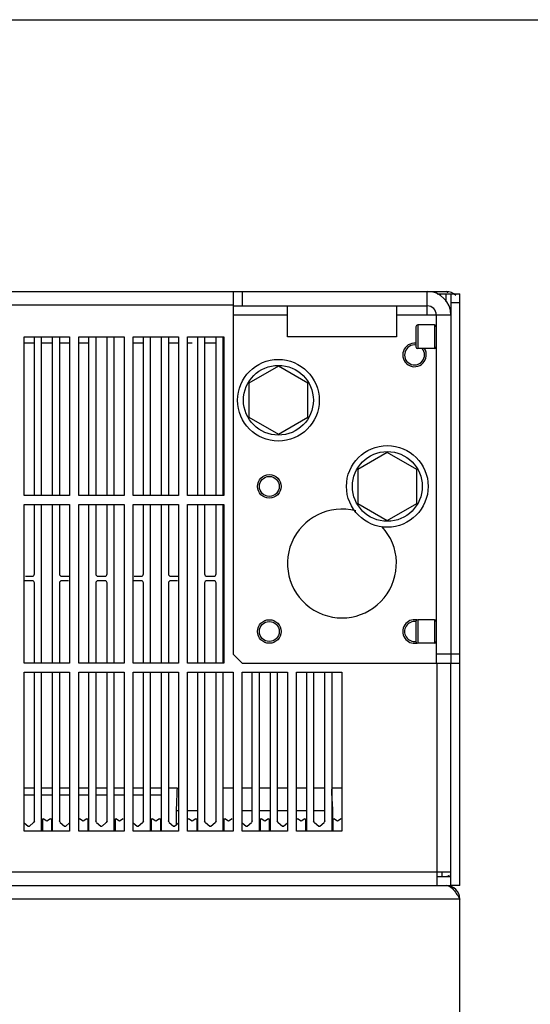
# Model space of a CAD drawing. Header units: millimetres. Extents: x 0 to 1500, y 0 to 1800.
# Tile 24 of 26: x 822 to 934, y 1583 to 1800. Entities that reach past the tile are written whole.
import ezdxf

# ---------------------------------------------------------------- set-up
doc = ezdxf.new("R2010")
doc.units = ezdxf.units.MM
doc.header["$LTSCALE"] = 117.333333
doc.layers.get('0').update_dxf_attribs({"linetype": 'CONTINUOUS'})

msp = doc.modelspace()

# ---------------------------------------------------------------- linework, layer by layer
at = {"color": 7, "linetype": 'CONTINUOUS'}
for p, q in [((0, 1800), (1500, 1800)), ((571.82, 1740.07), (915.82, 1740.07)), ((868.82, 1740.07), (868.82, 1660.07)), ((870.82, 1740.07), (870.82, 1736.87)), ((911.62, 1734.87), (911.62, 1740.07)), ((913.77, 1739.57), (918.82, 1739.57)), ((915.82, 1737.77), (915.82, 1739.57)), ((916.82, 1739.57), (916.82, 1734.87)), ((918.82, 1609.07), (918.82, 1739.57)), ((918.82, 1737.57), (916.82, 1737.57)), ((868.82, 1737.07), (618.82, 1737.07)), ((868.82, 1736.87), (911.62, 1736.87)), ((880.82, 1730.07), (880.82, 1736.87)), ((904.82, 1736.87), (904.82, 1730.07)), ((880.82, 1734.87), (868.82, 1734.87)), ((916.82, 1734.87), (904.82, 1734.87)), ((913.62, 1734.87), (913.62, 1658.07)), ((916.82, 1734.87), (916.82, 1658.07)), ((909.12, 1732.27), (909.12, 1727.87)), ((909.52, 1732.67), (909.52, 1727.47)), ((913.22, 1732.67), (909.52, 1732.67)), ((913.22, 1732.67), (913.22, 1727.47)), ((822.82, 1695.07), (822.82, 1730.07)), ((822.82, 1730.07), (832.82, 1730.07)), ((822.82, 1728.77), (825.07, 1728.77)), ((825.07, 1695.07), (825.07, 1729.77)), ((826.57, 1730.07), (826.57, 1695.07)), ((826.57, 1728.77), (829.07, 1728.77)), ((829.07, 1695.07), (829.07, 1730.07)), ((830.57, 1729.77), (830.57, 1695.07)), ((830.57, 1728.77), (832.82, 1728.77)), ((832.82, 1730.07), (832.82, 1695.07)), ((834.82, 1695.07), (834.82, 1730.07)), ((834.82, 1730.07), (844.82, 1730.07)), ((834.82, 1728.77), (837.07, 1728.77)), ((837.07, 1695.07), (837.07, 1730.07)), ((838.57, 1729.77), (838.57, 1695.07)), ((841.07, 1695.07), (841.07, 1729.77)), ((842.57, 1730.07), (842.57, 1695.07)), ((844.82, 1730.07), (844.82, 1695.07)), ((846.82, 1695.07), (846.82, 1730.07)), ((846.82, 1730.07), (856.82, 1730.07)), ((846.82, 1728.77), (849.07, 1728.77)), ((849.07, 1695.07), (849.07, 1729.77)), ((850.57, 1730.07), (850.57, 1695.07)), ((853.07, 1695.07), (853.07, 1730.07)), ((854.57, 1729.77), (854.57, 1695.07)), ((854.57, 1728.77), (856.82, 1728.77)), ((856.82, 1730.07), (856.82, 1695.07)), ((858.82, 1695.07), (858.82, 1730.07)), ((858.82, 1730.07), (866.82, 1730.07)), ((858.82, 1728.77), (859.82, 1728.77)), ((861.07, 1695.07), (861.07, 1730.07)), ((862.57, 1729.77), (862.57, 1695.07)), ((862.57, 1728.77), (865.07, 1728.77)), ((865.07, 1695.07), (865.07, 1729.77)), ((866.57, 1730.07), (866.57, 1695.07)), ((866.82, 1730.07), (866.82, 1695.07)), ((904.82, 1730.07), (880.82, 1730.07)), ((913.22, 1727.47), (909.52, 1727.47)), ((878.82, 1723.58), (872.32, 1719.83)), ((885.32, 1719.83), (878.82, 1723.58)), ((872.32, 1719.83), (872.32, 1712.32)), ((885.32, 1712.32), (885.32, 1719.83)), ((872.32, 1712.32), (878.82, 1708.57)), ((878.82, 1708.57), (885.32, 1712.32)), ((902.82, 1704.58), (896.32, 1700.83)), ((909.32, 1700.83), (902.82, 1704.58)), ((896.32, 1700.83), (896.32, 1693.32)), ((909.32, 1693.32), (909.32, 1700.83)), ((832.82, 1695.07), (822.82, 1695.07)), ((844.82, 1695.07), (834.82, 1695.07)), ((856.82, 1695.07), (846.82, 1695.07)), ((866.82, 1695.07), (858.82, 1695.07)), ((822.82, 1658.07), (822.82, 1693.07)), ((822.82, 1693.07), (832.82, 1693.07)), ((825.07, 1677.77), (825.07, 1693.07)), ((826.57, 1693.07), (826.57, 1658.07)), ((829.07, 1658.07), (829.07, 1693.07)), ((830.57, 1693.07), (830.57, 1677.77)), ((832.82, 1693.07), (832.82, 1658.07)), ((834.82, 1658.07), (834.82, 1693.07)), ((834.82, 1693.07), (844.82, 1693.07)), ((837.07, 1658.07), (837.07, 1693.07)), ((838.57, 1693.07), (838.57, 1677.77)), ((841.07, 1677.77), (841.07, 1693.07)), ((842.57, 1693.07), (842.57, 1658.07)), ((844.82, 1693.07), (844.82, 1658.07)), ((846.82, 1658.07), (846.82, 1693.07)), ((846.82, 1693.07), (856.82, 1693.07)), ((849.07, 1677.77), (849.07, 1693.07)), ((850.57, 1693.07), (850.57, 1658.07)), ((853.07, 1658.07), (853.07, 1693.07)), ((854.57, 1693.07), (854.57, 1677.77)), ((856.82, 1693.07), (856.82, 1658.07)), ((858.82, 1658.07), (858.82, 1693.07)), ((858.82, 1693.07), (866.82, 1693.07)), ((861.07, 1658.07), (861.07, 1693.07)), ((862.57, 1693.07), (862.57, 1677.77)), ((865.07, 1677.77), (865.07, 1693.07)), ((866.57, 1693.07), (866.57, 1658.07)), ((866.82, 1693.07), (866.82, 1658.07)), ((896.32, 1693.32), (902.82, 1689.57)), ((902.82, 1689.57), (909.32, 1693.32)), ((823.07, 1677.27), (824.57, 1677.27)), ((831.07, 1677.27), (832.57, 1677.27)), ((839.07, 1677.27), (840.57, 1677.27)), ((847.07, 1677.27), (848.57, 1677.27)), ((855.07, 1677.27), (856.57, 1677.27)), ((863.07, 1677.27), (864.57, 1677.27)), ((824.57, 1676.27), (823.07, 1676.27)), ((825.07, 1658.07), (825.07, 1675.77)), ((830.57, 1675.77), (830.57, 1658.07)), ((832.57, 1676.27), (831.07, 1676.27)), ((838.57, 1675.77), (838.57, 1658.07)), ((840.57, 1676.27), (839.07, 1676.27)), ((841.07, 1658.07), (841.07, 1675.77)), ((848.57, 1676.27), (847.07, 1676.27)), ((849.07, 1658.07), (849.07, 1675.77)), ((854.57, 1675.77), (854.57, 1658.07)), ((856.57, 1676.27), (855.07, 1676.27)), ((862.57, 1675.77), (862.57, 1658.07)), ((864.57, 1676.27), (863.07, 1676.27)), ((865.07, 1658.07), (865.07, 1675.77)), ((909.12, 1667.27), (909.12, 1662.87)), ((913.22, 1667.67), (909.52, 1667.67)), ((909.52, 1667.67), (909.52, 1662.47)), ((913.22, 1667.67), (913.22, 1662.47)), ((913.22, 1662.47), (909.52, 1662.47)), ((870.82, 1658.07), (868.82, 1660.07)), ((918.82, 1660.07), (913.62, 1660.07)), ((832.82, 1658.07), (822.82, 1658.07)), ((844.82, 1658.07), (834.82, 1658.07)), ((856.82, 1658.07), (846.82, 1658.07)), ((866.82, 1658.07), (858.82, 1658.07)), ((870.82, 1658.07), (918.82, 1658.07)), ((913.82, 1609.07), (913.82, 1658.07)), ((916.82, 1609.07), (916.82, 1658.07)), ((822.82, 1621.07), (822.82, 1656.07)), ((822.82, 1656.07), (832.82, 1656.07)), ((825.07, 1623.31), (825.07, 1656.07)), ((826.57, 1656.07), (826.57, 1621.07)), ((829.07, 1621.07), (829.07, 1656.07)), ((830.57, 1656.07), (830.57, 1623.31)), ((832.82, 1656.07), (832.82, 1621.07)), ((834.82, 1621.07), (834.82, 1656.07)), ((834.82, 1656.07), (844.82, 1656.07)), ((837.07, 1621.07), (837.07, 1656.07)), ((838.57, 1656.07), (838.57, 1623.31)), ((841.07, 1623.31), (841.07, 1656.07)), ((842.57, 1656.07), (842.57, 1621.07)), ((844.82, 1656.07), (844.82, 1621.07)), ((846.82, 1621.07), (846.82, 1656.07)), ((846.82, 1656.07), (856.82, 1656.07)), ((849.07, 1623.31), (849.07, 1656.07)), ((850.57, 1656.07), (850.57, 1621.07)), ((853.07, 1621.07), (853.07, 1656.07)), ((854.57, 1656.07), (854.57, 1623.31)), ((856.82, 1656.07), (856.82, 1621.07)), ((858.82, 1656.07), (868.82, 1656.07)), ((858.82, 1621.07), (858.82, 1656.07)), ((861.07, 1621.07), (861.07, 1656.07)), ((862.57, 1656.07), (862.57, 1623.31)), ((865.07, 1623.31), (865.07, 1656.07)), ((866.57, 1656.07), (866.57, 1621.07)), ((868.82, 1656.07), (868.82, 1621.07)), ((870.82, 1656.07), (880.82, 1656.07)), ((870.82, 1621.07), (870.82, 1656.07)), ((873.07, 1623.31), (873.07, 1656.07)), ((874.57, 1656.07), (874.57, 1621.07)), ((877.07, 1621.07), (877.07, 1656.07)), ((878.57, 1656.07), (878.57, 1623.31)), ((880.82, 1656.07), (880.82, 1621.07)), ((882.82, 1656.07), (892.82, 1656.07)), ((882.82, 1621.07), (882.82, 1656.07)), ((885.07, 1621.07), (885.07, 1656.07)), ((886.57, 1656.07), (886.57, 1623.31)), ((889.07, 1623.31), (889.07, 1656.07)), ((890.57, 1656.07), (890.57, 1621.07)), ((892.82, 1656.07), (892.82, 1621.07)), ((822.82, 1630.57), (825.07, 1630.57)), ((822.82, 1629.07), (825.07, 1629.07)), ((826.57, 1630.57), (829.07, 1630.57)), ((826.57, 1629.07), (829.07, 1629.07)), ((830.57, 1630.57), (832.82, 1630.57)), ((830.57, 1629.07), (832.82, 1629.07)), ((834.82, 1630.57), (837.07, 1630.57)), ((834.82, 1629.07), (837.07, 1629.07)), ((838.57, 1630.57), (841.07, 1630.57)), ((838.57, 1629.07), (841.07, 1629.07)), ((842.57, 1630.57), (844.82, 1630.57)), ((842.57, 1629.07), (844.82, 1629.07)), ((846.82, 1630.57), (849.07, 1630.57)), ((846.82, 1629.07), (849.07, 1629.07)), ((850.57, 1630.57), (853.07, 1630.57)), ((850.57, 1629.07), (853.07, 1629.07)), ((854.57, 1630.57), (856.5, 1630.57)), ((866.57, 1630.57), (868.82, 1630.57)), ((870.82, 1630.57), (873.07, 1630.57)), ((874.57, 1630.57), (877.07, 1630.57)), ((878.57, 1630.57), (880.82, 1630.57)), ((882.82, 1630.57), (885.07, 1630.57)), ((886.57, 1630.57), (889.07, 1630.57)), ((890.56, 1630.57), (892.79, 1630.57)), ((856.3, 1625.57), (856.82, 1625.57)), ((856.3, 1625.57), (856.3, 1622.45)), ((858.82, 1625.57), (861.07, 1625.57)), ((870.82, 1625.57), (873.07, 1625.57)), ((874.57, 1625.57), (877.07, 1625.57)), ((878.57, 1625.57), (880.82, 1625.57)), ((882.82, 1625.57), (885.07, 1625.57)), ((886.57, 1625.57), (889.07, 1625.57)), ((890.57, 1625.57), (890.81, 1625.57)), ((890.81, 1623.77), (890.81, 1625.57)), ((822.82, 1622.87), (823.7, 1622.17)), ((823.95, 1622.17), (824.89, 1622.92)), ((825.07, 1623.31), (824.89, 1622.92)), ((826.82, 1623.77), (826.82, 1621.07)), ((826.82, 1623.77), (827.02, 1623.77)), ((827.82, 1623.27), (827.02, 1623.77)), ((828.62, 1623.77), (827.82, 1623.27)), ((828.62, 1623.77), (828.82, 1623.77)), ((828.82, 1623.77), (828.82, 1621.07)), ((830.76, 1622.92), (830.57, 1623.31)), ((830.76, 1622.92), (831.7, 1622.17)), ((831.95, 1622.17), (832.82, 1622.87)), ((834.82, 1623.77), (835.02, 1623.77)), ((835.82, 1623.27), (835.02, 1623.77)), ((836.62, 1623.77), (835.82, 1623.27)), ((836.62, 1623.77), (836.82, 1623.77)), ((836.82, 1623.77), (836.82, 1621.07)), ((838.76, 1622.92), (838.57, 1623.31)), ((838.76, 1622.92), (839.7, 1622.17)), ((839.95, 1622.17), (840.89, 1622.92)), ((841.07, 1623.31), (840.89, 1622.92)), ((842.82, 1623.77), (843.02, 1623.77)), ((842.82, 1623.77), (842.82, 1621.07)), ((843.82, 1623.27), (843.02, 1623.77)), ((844.62, 1623.77), (843.82, 1623.27)), ((846.82, 1622.87), (847.7, 1622.17)), ((847.95, 1622.17), (848.89, 1622.92)), ((849.07, 1623.31), (848.89, 1622.92)), ((850.82, 1623.77), (851.02, 1623.77)), ((850.82, 1623.77), (850.82, 1621.07)), ((851.82, 1623.27), (851.02, 1623.77)), ((852.62, 1623.77), (851.82, 1623.27)), ((852.62, 1623.77), (852.82, 1623.77)), ((852.82, 1623.77), (852.82, 1621.07)), ((854.76, 1622.92), (854.57, 1623.31)), ((854.76, 1622.92), (855.7, 1622.17)), ((855.95, 1622.17), (856.82, 1622.87)), ((858.82, 1623.77), (859.02, 1623.77)), ((859.82, 1623.27), (859.02, 1623.77)), ((860.62, 1623.77), (859.82, 1623.27)), ((860.62, 1623.77), (860.82, 1623.77)), ((860.82, 1623.77), (860.82, 1621.07)), ((862.76, 1622.92), (862.57, 1623.31)), ((862.76, 1622.92), (863.7, 1622.17)), ((863.95, 1622.17), (864.89, 1622.92)), ((865.07, 1623.31), (864.89, 1622.92)), ((866.82, 1623.77), (867.02, 1623.77)), ((866.82, 1623.77), (866.82, 1621.07)), ((867.82, 1623.27), (867.02, 1623.77)), ((868.62, 1623.77), (867.82, 1623.27)), ((870.82, 1622.87), (871.7, 1622.17)), ((871.95, 1622.17), (872.89, 1622.92)), ((873.07, 1623.31), (872.89, 1622.92)), ((874.82, 1623.77), (875.02, 1623.77)), ((874.82, 1623.77), (874.82, 1621.07)), ((875.82, 1623.27), (875.02, 1623.77)), ((876.62, 1623.77), (875.82, 1623.27)), ((876.62, 1623.77), (876.82, 1623.77)), ((876.82, 1623.77), (876.82, 1621.07)), ((878.76, 1622.92), (878.57, 1623.31)), ((878.76, 1622.92), (879.7, 1622.17)), ((879.95, 1622.17), (880.82, 1622.87)), ((882.82, 1623.77), (883.02, 1623.77)), ((883.82, 1623.27), (883.02, 1623.77)), ((884.62, 1623.77), (883.82, 1623.27)), ((884.62, 1623.77), (884.82, 1623.77)), ((884.82, 1623.77), (884.82, 1621.07)), ((886.76, 1622.92), (886.57, 1623.31)), ((886.76, 1622.92), (887.7, 1622.17)), ((887.95, 1622.17), (888.89, 1622.92)), ((889.07, 1623.31), (888.89, 1622.92)), ((890.82, 1623.77), (891.02, 1623.77)), ((890.82, 1623.77), (890.82, 1621.07)), ((891.82, 1623.27), (891.02, 1623.77)), ((892.62, 1623.77), (891.82, 1623.27)), ((832.82, 1621.07), (822.82, 1621.07)), ((844.82, 1621.07), (834.82, 1621.07)), ((856.82, 1621.07), (846.82, 1621.07)), ((868.82, 1621.07), (858.82, 1621.07)), ((880.82, 1621.07), (870.82, 1621.07)), ((892.82, 1621.07), (882.82, 1621.07)), ((570.82, 1612.07), (916.82, 1612.07)), ((914.82, 1612.07), (914.82, 1611.07)), ((570.82, 1609.07), (916.82, 1609.07)), ((913.82, 1611.07), (916.82, 1611.07)), ((918.82, 1609.07), (916.82, 1609.07)), ((918.82, 1606.07), (568.82, 1606.07)), ((918.82, 1378.07), (918.82, 1606.07))]:
    msp.add_line(p, q, dxfattribs=at)
for centre, radius in [((878.82, 1716.07), 9), ((878.82, 1716.07), 7.7), ((902.82, 1697.07), 9), ((902.82, 1697.07), 7.7), ((876.82, 1697.07), 2.6), ((876.82, 1697.07), 2.2), ((876.82, 1665.07), 2.6), ((876.82, 1665.07), 2.2)]:
    msp.add_circle(centre, radius, dxfattribs=at)
for centre, radius, start, end in [((911.62, 1734.87), 5.2, 0, 90), ((915.82, 1737.07), 3, 45, 90), ((911.62, 1734.87), 2, 0, 90), ((909.52, 1732.27), 0.4, 90, 180), ((913.22, 1732.27), 0.4, 0, 90), ((824.57, 1729.77), 0.5, 0, 38.2133), ((831.07, 1729.77), 0.5, 141.8437, 180), ((839.07, 1729.77), 0.5, 141.8437, 180), ((840.57, 1729.77), 0.5, 0, 38.2133), ((848.57, 1729.77), 0.5, 0, 38.2133), ((855.07, 1729.77), 0.5, 141.8437, 180), ((863.07, 1729.77), 0.5, 141.8437, 180), ((864.57, 1729.77), 0.5, 0, 38.2133), ((908.82, 1726.07), 2.6, 83.2788, 32.8127), ((908.82, 1726.07), 2.2, 82.0538, 39.955), ((909.52, 1727.87), 0.4, 180, 270), ((913.22, 1727.87), 0.4, 270, 360), ((892.82, 1680.07), 12, 75.3818, 42.8188), ((824.57, 1677.77), 0.5, 270, 360), ((831.07, 1677.77), 0.5, 180, 270), ((832.57, 1677.77), 0.5, 270, 301.7177), ((839.07, 1677.77), 0.5, 180, 270), ((840.57, 1677.77), 0.5, 270, 360), ((848.57, 1677.77), 0.5, 270, 360), ((855.07, 1677.77), 0.5, 180, 270), ((856.57, 1677.77), 0.5, 270, 301.7177), ((863.07, 1677.77), 0.5, 180, 270), ((864.57, 1677.77), 0.5, 270, 360), ((823.07, 1675.77), 0.5, 90, 121.7177), ((824.57, 1675.77), 0.5, 0, 90), ((831.07, 1675.77), 0.5, 90, 180), ((839.07, 1675.77), 0.5, 90, 180), ((840.57, 1675.77), 0.5, 0, 90), ((847.07, 1675.77), 0.5, 90, 121.7177), ((848.57, 1675.77), 0.5, 0, 90), ((855.07, 1675.77), 0.5, 90, 180), ((863.07, 1675.77), 0.5, 90, 180), ((864.57, 1675.77), 0.5, 0, 90), ((908.82, 1665.07), 2.6, 79.2941, 280.7066), ((908.82, 1665.07), 2.2, 82.0538, 277.9462), ((909.52, 1667.27), 0.4, 90, 180), ((913.22, 1667.27), 0.4, 0, 90), ((909.52, 1662.87), 0.4, 180, 270), ((913.22, 1662.87), 0.4, 270, 360), ((823.82, 1622.33), 0.2, 231.3402, 308.6598), ((831.82, 1622.33), 0.2, 231.3402, 308.6598), ((839.82, 1622.33), 0.2, 231.3402, 308.6598), ((847.82, 1622.33), 0.2, 231.3402, 308.6598), ((855.82, 1622.33), 0.2, 231.3402, 308.6598), ((863.82, 1622.33), 0.2, 231.3402, 308.6598), ((871.82, 1622.33), 0.2, 231.3402, 308.6598), ((879.82, 1622.33), 0.2, 231.3402, 308.6598), ((887.82, 1622.33), 0.2, 231.3402, 308.6598), ((915.82, 1612.07), 1, 270, 315), ((915.82, 1606.07), 3, 0, 90), ((912.76, 1604.09), 6.14, 40.8338, 41.5987)]:
    msp.add_arc(centre, radius, start, end, dxfattribs=at)
for points in [[(915.82, 1740.07), (915.91, 1740.07), (915.99, 1739.98), (916.04, 1739.91)], [(856.5, 1630.57), (856.43, 1628.91), (856.36, 1627.24), (856.3, 1625.57)], [(890.81, 1625.57), (890.73, 1627.14), (890.65, 1628.7), (890.57, 1630.27)], [(918.16, 1607.1), (918.39, 1606.76), (918.61, 1606.42), (918.82, 1606.07)]]:
    msp.add_open_spline(points, degree=3, dxfattribs=at)
for points, knots in [([(916.04, 1739.91), (916.05, 1739.89), (916.08, 1739.84), (916.1, 1739.8), (916.11, 1739.78)], [0, 0, 0, 0, 0.47321, 1, 1, 1, 1]), ([(915.82, 1609.07), (915.95, 1609.07), (916.56, 1608.97), (917.03, 1608.52), (917.35, 1608.17)], [0, 0, 0, 0, 0.213266, 1, 1, 1, 1]), ([(917.4, 1608.1), (917.47, 1608.03), (917.74, 1607.71), (917.98, 1607.36), (918.16, 1607.1)], [0, 0, 0, 0, 0.23501, 1, 1, 1, 1])]:
    msp.add_open_spline(points, degree=3, knots=knots, dxfattribs=at)

doc.saveas('drawing.dxf')
